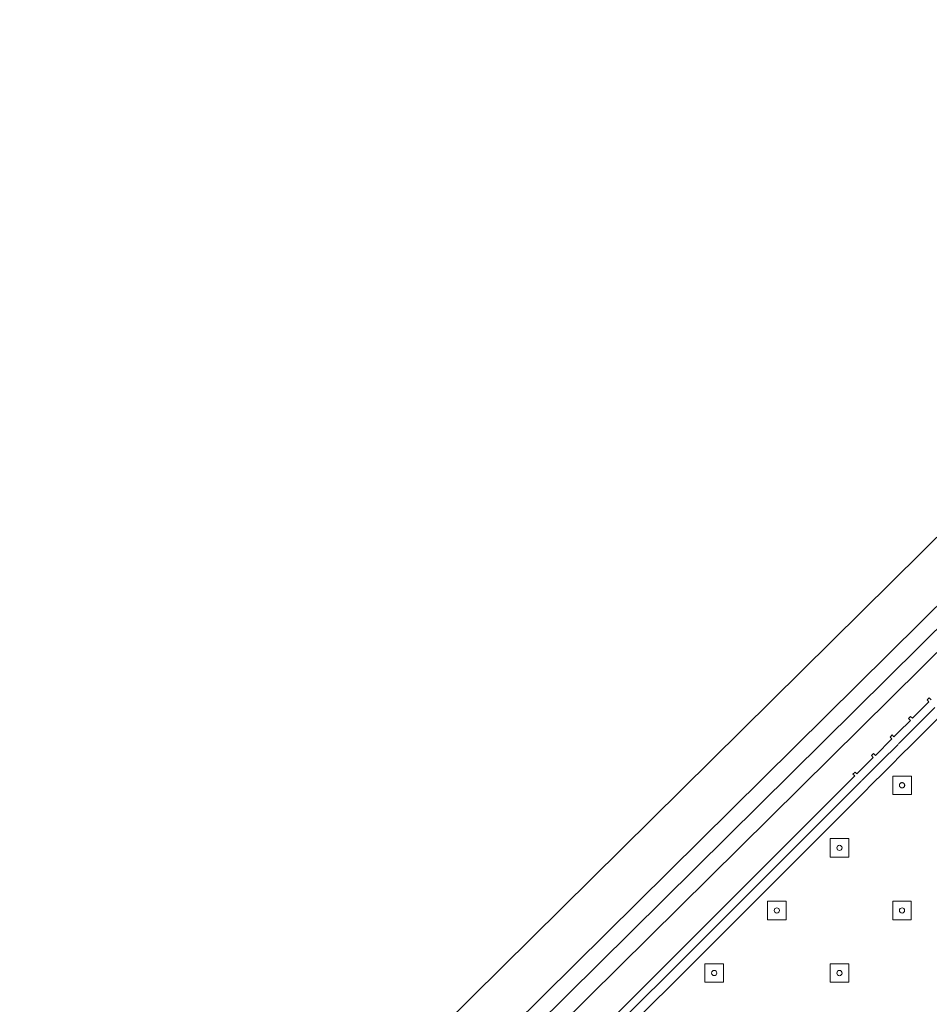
# Model space of a CAD drawing. Header units: metres. Extents: x 2232.4 to 2275.2, y 411.9 to 437.5.
# Tile 5 of 22: x 2239 to 2241.7, y 433.3 to 436.3. Entities that reach past the tile are written whole.
import ezdxf

# ---------------------------------------------------------------- set-up
doc = ezdxf.new("R2010")
doc.units = ezdxf.units.M
doc.layers.add('DOOR', color=5, linetype='Continuous')
doc.layers.add('NC_N1_BANQUETTES', color=7, linetype='Continuous', lineweight=13)

# ---------------------------------------------------------------- blocks, each defined once
blk = doc.blocks.new('RP_MODERN_EXTENDED_TRIANGLE_L')
at = {"color": 0, "linetype": 'Continuous', "lineweight": -2}
for points in [[(7.89, 0.035), (4.35, 0.035), (4.289, 0.035), (4.289, 0.027), (4.28, 0.027), (4.28, 0.035), (4.209, 0.035), (4.209, 0.027), (4.2, 0.027), (4.2, 0.035), (4.129, 0.035), (4.129, 0.027), (4.12, 0.027), (4.12, 0.035), (4.1, 0.035), (4.049, 0.035), (4.049, 0.027), (4.04, 0.027), (4.04, 0.035), (3.969, 0.035), (3.969, 0.027), (3.96, 0.027), (3.96, 0.035)], [(7.865, 0.06), (4.289, 0.06), (4.2865, 0.0599), (4.2845, 0.0596), (4.2825, 0.0599), (4.28, 0.06), (4.209, 0.06), (4.2065, 0.0599), (4.2045, 0.0596), (4.2025, 0.0599), (4.2, 0.06), (4.129, 0.06), (4.1265, 0.0599), (4.1245, 0.0596), (4.1225, 0.0599), (4.12, 0.06), (4.1, 0.06), (4.1, 0.06), (4.049, 0.06), (4.0465, 0.0599), (4.0445, 0.0596), (4.0425, 0.0599), (4.04, 0.06), (3.969, 0.06)], [(7.835, 0.09), (4.295, 0.09), (4.289, 0.09), (4.2845, 0.0898), (4.28, 0.09), (4.209, 0.09), (4.2045, 0.0898), (4.2, 0.09), (4.129, 0.09), (4.1245, 0.0898), (4.12, 0.09), (4.1, 0.09), (4.049, 0.09), (4.0445, 0.0898), (4.04, 0.09), (3.969, 0.09)]]:
    blk.add_lwpolyline(points, dxfattribs=at)
at = {"color": 0, "lineweight": -2}
for points in [[(4.477, 0.387), (4.517, 0.427), (4.477, 0.467), (4.437, 0.427)], [(4.747, 0.387), (4.787, 0.427), (4.747, 0.467), (4.707, 0.427)], [(4.477, 0.117), (4.517, 0.157), (4.477, 0.197), (4.437, 0.157)], [(4.747, 0.117), (4.787, 0.157), (4.747, 0.197), (4.707, 0.157)], [(5.017, 0.117), (5.057, 0.157), (5.017, 0.197), (4.977, 0.157)]]:
    blk.add_lwpolyline(points, close=True, dxfattribs=at)
at = {"color": 0, "linetype": 'Continuous', "lineweight": -2}
for points in [[(4.207, 0.117), (4.247, 0.157), (4.207, 0.197), (4.167, 0.157)], [(4.215, 0.157), (4.215, 0.1562), (4.2148, 0.1554), (4.2147, 0.1547), (4.2144, 0.1539), (4.2141, 0.1532), (4.2137, 0.1526), (4.2132, 0.1519), (4.2127, 0.1513), (4.2121, 0.1508), (4.2114, 0.1503), (4.2108, 0.1499), (4.2101, 0.1496), (4.2093, 0.1493), (4.2086, 0.1492), (4.2078, 0.149), (4.207, 0.149), (4.2062, 0.149), (4.2054, 0.1492), (4.2047, 0.1493), (4.2039, 0.1496), (4.2032, 0.1499), (4.2026, 0.1503), (4.2019, 0.1508), (4.2013, 0.1513), (4.2008, 0.1519), (4.2003, 0.1526), (4.1999, 0.1532), (4.1996, 0.1539), (4.1993, 0.1547), (4.1992, 0.1554), (4.199, 0.1562), (4.199, 0.157), (4.199, 0.1578), (4.1992, 0.1586), (4.1993, 0.1593), (4.1996, 0.1601), (4.1999, 0.1608), (4.2003, 0.1614), (4.2008, 0.1621), (4.2013, 0.1627), (4.2019, 0.1632), (4.2026, 0.1637), (4.2032, 0.1641), (4.2039, 0.1644), (4.2047, 0.1647), (4.2054, 0.1648), (4.2062, 0.165), (4.207, 0.165), (4.2078, 0.165), (4.2086, 0.1648), (4.2093, 0.1647), (4.2101, 0.1644), (4.2108, 0.1641), (4.2114, 0.1637), (4.2121, 0.1632), (4.2127, 0.1627), (4.2132, 0.1621), (4.2137, 0.1614), (4.2141, 0.1608), (4.2144, 0.1601), (4.2147, 0.1593), (4.2148, 0.1586), (4.215, 0.1578)]]:
    blk.add_lwpolyline(points, close=True, dxfattribs=at)
at = {"color": 0, "lineweight": -2}
for centre in [(4.477, 0.427), (4.747, 0.427), (4.477, 0.157), (4.747, 0.157), (5.017, 0.157)]:
    blk.add_circle(centre, 0.008, dxfattribs=at)

msp = doc.modelspace()

# ---------------------------------------------------------------- linework, layer by layer
at = {"layer": 'DOOR'}
for p, q in [((2239.522, 432.55), (2243.3611, 436.3476)), ((2239.6275, 432.4434), (2243.4666, 436.2409)), ((2239.6626, 432.4078), (2243.5017, 436.2054)), ((2239.6978, 432.3723), (2243.5369, 436.1698))]:
    msp.add_line(p, q, dxfattribs=at)

# ---------------------------------------------------------------- block references
at = {"layer": 'NC_N1_BANQUETTES', "linetype": 'Continuous', "rotation": 224.9851542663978}
msp.add_blockref('RP_MODERN_EXTENDED_TRIANGLE_L', (2244.5243, 437.0975), dxfattribs=at)

doc.saveas('drawing.dxf')
